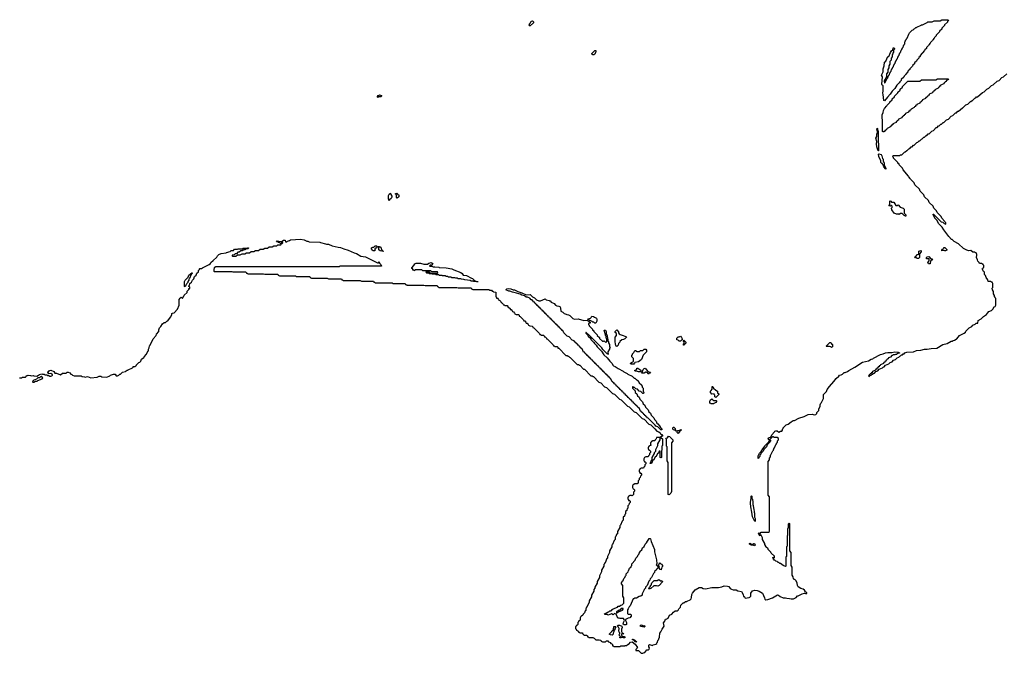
# Model space of a CAD drawing. Extents: x 2708302 to 2968450, y 494490 to 722710.
# Tile 96 of 256: x 2836575 to 2853891, y 586210 to 597360. Entities that reach past the tile are written whole.
import ezdxf

# ---------------------------------------------------------------- set-up
doc = ezdxf.new("R2010")
doc.units = 0

msp = doc.modelspace()

# ---------------------------------------------------------------- linework, layer by layer
at = {"layer": '0CON20XD'}
for points in [[(2845555, 597250), (2845542, 597252), (2845530, 597265), (2845540, 597275), (2845540, 597285), (2845558, 597302), (2845570, 597335), (2845595, 597340), (2845610, 597325), (2845610, 597305), (2845555, 597250)], [(2851785, 595930), (2851772, 595935), (2851763, 596043), (2851753, 596067), (2851753, 596087), (2851760, 596095), (2851760, 596195), (2851745, 596210), (2851740, 596225), (2851750, 596355), (2851730, 596385), (2851760, 596445), (2851763, 596495), (2851780, 596545), (2851785, 596610), (2851808, 596632), (2851845, 596710), (2851858, 596712), (2851890, 596785), (2851905, 596810), (2851928, 596832), (2851935, 596860), (2851945, 596870), (2851960, 596855), (2851958, 596842), (2851940, 596825), (2851940, 596785), (2851930, 596775), (2851930, 596755), (2851920, 596745), (2851920, 596705), (2851900, 596685), (2851900, 596645), (2851880, 596625), (2851880, 596575), (2851860, 596545), (2851860, 596515), (2851840, 596485), (2851840, 596435), (2851820, 596405), (2851820, 596355), (2851780, 596285), (2851782, 596242), (2851798, 596252), (2851830, 596325), (2851840, 596335), (2851840, 596345), (2851850, 596355), (2851850, 596365), (2851860, 596375), (2851860, 596385), (2851870, 596395), (2851870, 596405), (2851880, 596415), (2851880, 596425), (2851890, 596435), (2851890, 596445), (2851900, 596455), (2851900, 596465), (2851910, 596475), (2851910, 596485), (2851920, 596495), (2851920, 596505), (2851930, 596515), (2851930, 596525), (2851940, 596535), (2851940, 596545), (2851950, 596555), (2851950, 596565), (2851960, 596575), (2851960, 596585), (2851970, 596595), (2851970, 596605), (2851980, 596615), (2851980, 596625), (2851990, 596635), (2851990, 596645), (2852000, 596655), (2852000, 596665), (2852010, 596675), (2852010, 596685), (2852020, 596695), (2852020, 596705), (2852030, 596715), (2852030, 596725), (2852040, 596735), (2852040, 596745), (2852050, 596755), (2852050, 596765), (2852060, 596775), (2852060, 596785), (2852070, 596795), (2852070, 596805), (2852080, 596815), (2852080, 596825), (2852090, 596835), (2852090, 596845), (2852100, 596855), (2852100, 596865), (2852110, 596875), (2852110, 596885), (2852120, 596895), (2852120, 596905), (2852130, 596915), (2852130, 596925), (2852140, 596935), (2852140, 596965), (2852150, 596975), (2852150, 596985), (2852160, 596995), (2852160, 597005), (2852170, 597015), (2852170, 597025), (2852180, 597035), (2852212, 597108), (2852220, 597115), (2852222, 597128), (2852270, 597175), (2852288, 597182), (2852305, 597200), (2852318, 597202), (2852335, 597220), (2852345, 597220), (2852355, 597230), (2852428, 597262), (2852435, 597270), (2852455, 597270), (2852462, 597278), (2852535, 597310), (2852545, 597320), (2852625, 597320), (2852655, 597340), (2852765, 597340), (2852795, 597360), (2852905, 597360), (2852910, 597345), (2852892, 597328), (2852890, 597315), (2852842, 597268), (2852840, 597255), (2852792, 597208), (2852790, 597195), (2852752, 597158), (2852750, 597145), (2852692, 597088), (2852690, 597075), (2852662, 597048), (2852660, 597035), (2852632, 597008), (2852630, 596995), (2852592, 596958), (2852590, 596945), (2852562, 596918), (2852560, 596905), (2852522, 596868), (2852520, 596855), (2852492, 596828), (2852490, 596815), (2852412, 596728), (2852410, 596715), (2852390, 596695), (2852390, 596685), (2852352, 596648), (2852345, 596630), (2852312, 596598), (2852310, 596585), (2852282, 596558), (2852275, 596540), (2852232, 596498), (2852230, 596485), (2852202, 596458), (2852195, 596440), (2852152, 596398), (2852150, 596385), (2852132, 596368), (2852125, 596350), (2852080, 596305), (2852075, 596290), (2852052, 596268), (2852045, 596250), (2852000, 596205), (2851965, 596150), (2851920, 596105), (2851885, 596050), (2851838, 595998), (2851785, 595930)], [(2846675, 596740), (2846652, 596742), (2846640, 596755), (2846640, 596765), (2846692, 596818), (2846705, 596820), (2846710, 596795), (2846700, 596785), (2846690, 596755), (2846675, 596740)], [(2852405, 595230), (2852435, 595260), (2852448, 595262), (2852475, 595290), (2852488, 595292), (2852515, 595320), (2852528, 595322), (2852555, 595350), (2852568, 595352), (2852615, 595400), (2852648, 595412), (2852695, 595460), (2852708, 595462), (2852735, 595490), (2852748, 595492), (2852775, 595520), (2852788, 595522), (2852815, 595550), (2852828, 595552), (2852875, 595600), (2852908, 595612), (2852955, 595660), (2852988, 595672), (2853035, 595720), (2853048, 595722), (2853075, 595750), (2853088, 595752), (2853155, 595810), (2853168, 595812), (2853215, 595860), (2853248, 595872), (2853295, 595920), (2853305, 595920), (2853325, 595940), (2853338, 595942), (2853375, 595980), (2853388, 595982), (2853405, 596000), (2853418, 596002), (2853505, 596080), (2853538, 596092), (2853585, 596140), (2853618, 596152), (2853665, 596200), (2853698, 596212), (2853765, 596280), (2853798, 596292), (2853845, 596340), (2853878, 596352), (2853935, 596410)], [(2851765, 595380), (2851750, 595395), (2851750, 595605), (2851742, 595615), (2851743, 595685), (2851760, 595725), (2851765, 595760), (2851785, 595800), (2851828, 595842), (2851830, 595855), (2851878, 595902), (2851880, 595915), (2851918, 595952), (2851920, 595965), (2851958, 596002), (2851960, 596015), (2852018, 596072), (2852020, 596085), (2852058, 596122), (2852060, 596135), (2852098, 596172), (2852100, 596185), (2852192, 596278), (2852405, 596280), (2852435, 596300), (2852685, 596300), (2852715, 596320), (2852905, 596320), (2852910, 596305), (2852872, 596288), (2852868, 596272), (2852852, 596268), (2852848, 596252), (2852832, 596248), (2852828, 596232), (2852772, 596208), (2852768, 596192), (2852752, 596188), (2852748, 596172), (2852732, 596168), (2852728, 596152), (2852672, 596128), (2852668, 596112), (2852652, 596108), (2852648, 596092), (2852632, 596088), (2852628, 596072), (2852572, 596048), (2852568, 596032), (2852552, 596028), (2852548, 596012), (2852532, 596008), (2852528, 595992), (2852512, 595988), (2852508, 595972), (2852452, 595948), (2852448, 595932), (2852432, 595928), (2852428, 595912), (2852412, 595908), (2852408, 595892), (2852352, 595868), (2852348, 595852), (2852332, 595848), (2852328, 595832), (2852312, 595828), (2852308, 595812), (2852252, 595788), (2852248, 595772), (2852232, 595768), (2852228, 595752), (2852212, 595748), (2852208, 595732), (2852152, 595708), (2852148, 595692), (2852132, 595688), (2852128, 595672), (2852112, 595668), (2852108, 595652), (2852092, 595648), (2852088, 595632), (2852032, 595608), (2852028, 595592), (2852012, 595588), (2852008, 595572), (2851992, 595568), (2851988, 595552), (2851932, 595528), (2851928, 595512), (2851912, 595508), (2851908, 595492), (2851892, 595488), (2851888, 595472), (2851875, 595470), (2851865, 595460), (2851832, 595448), (2851828, 595432), (2851812, 595428), (2851808, 595412), (2851792, 595408), (2851788, 595392), (2851775, 595390), (2851765, 595380)], [(2842875, 595990), (2842860, 596005), (2842882, 596028), (2842895, 596030), (2842905, 596040), (2842938, 596028), (2842940, 596015), (2842928, 596002), (2842885, 596000), (2842875, 595990)], [(2851675, 595050), (2851650, 595125), (2851644, 595175), (2851652, 595215), (2851632, 595275), (2851650, 595305), (2851650, 595345), (2851660, 595365), (2851660, 595410), (2851652, 595415), (2851655, 595450), (2851660, 595445), (2851660, 595410), (2851670, 595405), (2851670, 595195), (2851677, 595187), (2851680, 595165), (2851680, 595055), (2851675, 595050)], [(2848635, 587347), (2848745, 587370), (2848865, 587366), (2848925, 587379), (2848964, 587396), (2849023, 587393), (2849048, 587385), (2849072, 587352), (2849095, 587338), (2849125, 587328), (2849175, 587330), (2849207, 587307), (2849268, 587295), (2849297, 587245), (2849302, 587212), (2849315, 587210), (2849328, 587198), (2849335, 587180), (2849405, 587190), (2849413, 587197), (2849432, 587218), (2849435, 587270), (2849465, 587307), (2849505, 587320), (2849545, 587317), (2849580, 587305), (2849636, 587266), (2849676, 587186), (2849682, 587162), (2849695, 587150), (2849733, 587157), (2849815, 587188), (2849905, 587238), (2849920, 587235), (2849949, 587209), (2850005, 587187), (2850046, 587186), (2850068, 587178), (2850115, 587176), (2850145, 587168), (2850185, 587170), (2850228, 587192), (2850255, 587220), (2850265, 587220), (2850335, 587258), (2850375, 587270), (2850385, 587270), (2850395, 587260), (2850418, 587262), (2850420, 587275), (2850408, 587288), (2850392, 587292), (2850380, 587320), (2850355, 587340), (2850315, 587352), (2850265, 587382), (2850252, 587405), (2850250, 587445), (2850228, 587488), (2850208, 587508), (2850195, 587510), (2850182, 587522), (2850180, 587555), (2850160, 587585), (2850160, 587725), (2850140, 587755), (2850140, 587985), (2850120, 588015), (2850118, 588488), (2850105, 588500), (2850090, 588485), (2850090, 588415), (2850080, 588405), (2850080, 588285), (2850070, 588275), (2850070, 588095), (2850060, 588085), (2850060, 587915), (2850050, 587905), (2850050, 587745), (2850045, 587740), (2850000, 587755), (2849958, 587788), (2849945, 587790), (2849928, 587808), (2849915, 587810), (2849898, 587828), (2849875, 587830), (2849858, 587848), (2849845, 587850), (2849830, 587865), (2849820, 587895), (2849835, 587900), (2849848, 587892), (2849848, 587918), (2849790, 587975), (2849788, 587988), (2849740, 588035), (2849738, 588048), (2849700, 588085), (2849700, 588095), (2849680, 588125), (2849680, 588145), (2849640, 588215), (2849640, 588245), (2849630, 588255), (2849618, 588288), (2849605, 588300), (2849595, 588280), (2849572, 588305), (2849570, 588325), (2849575, 588330), (2849585, 588320), (2849595, 588320), (2849615, 588340), (2849745, 588340), (2849760, 588355), (2849760, 588965), (2849740, 588995), (2849740, 589585), (2849760, 589615), (2849760, 589645), (2849780, 589665), (2849780, 589695), (2849788, 589702), (2849820, 589775), (2849830, 589785), (2849830, 589795), (2849840, 589805), (2849840, 589815), (2849850, 589825), (2849850, 589835), (2849860, 589845), (2849860, 589855), (2849870, 589865), (2849870, 589875), (2849880, 589885), (2849880, 589895), (2849890, 589905), (2849890, 589915), (2849900, 589925), (2849902, 589948), (2849920, 589965), (2849918, 589988), (2849895, 590010), (2849845, 590010), (2849835, 590020), (2849812, 590018), (2849762, 589968), (2849760, 589960), (2849778, 589958), (2849780, 589945), (2849770, 589935), (2849770, 589925), (2849722, 589878), (2849710, 589845), (2849695, 589830), (2849662, 589798), (2849650, 589765), (2849612, 589728), (2849610, 589715), (2849590, 589695), (2849590, 589675), (2849572, 589658), (2849565, 589640), (2849560, 589645), (2849562, 589685), (2849585, 589730), (2849618, 589762), (2849645, 589810), (2849688, 589862), (2849690, 589875), (2849748, 589932), (2849760, 589960), (2849742, 589972), (2849740, 589995), (2849755, 590008), (2849788, 590012), (2849803, 590057), (2849852, 590108), (2849855, 590117), (2849874, 590126), (2849897, 590127), (2849925, 590100), (2849955, 590120), (2849978, 590122), (2849990, 590135), (2849990, 590155), (2850000, 590165), (2850002, 590178), (2850055, 590230), (2850088, 590242), (2850140, 590285), (2850180, 590305), (2850202, 590308), (2850275, 590348), (2850373, 590377), (2850440, 590415), (2850515, 590416), (2850545, 590408), (2850578, 590412), (2850592, 590428), (2850593, 590445), (2850630, 590485), (2850632, 590515), (2850650, 590555), (2850652, 590585), (2850665, 590610), (2850678, 590622), (2850710, 590695), (2850712, 590765), (2850735, 590788), (2850762, 590818), (2850778, 590855), (2850815, 590907), (2850895, 590993), (2850932, 591045), (2850980, 591085), (2850990, 591105), (2851022, 591108), (2851045, 591120), (2851075, 591150), (2851095, 591150), (2851135, 591170), (2851155, 591188), (2851265, 591248), (2851396, 591334), (2851502, 591358), (2851550, 591385), (2851578, 591392), (2851590, 591405), (2851715, 591466), (2851762, 591478), (2851800, 591495), (2851845, 591503), (2851915, 591502), (2851965, 591516), (2852025, 591507), (2852048, 591498), (2852048, 591492), (2852025, 591490), (2851995, 591470), (2851975, 591470), (2851965, 591460), (2851935, 591460), (2851925, 591450), (2851912, 591448), (2851888, 591422), (2851852, 591408), (2851848, 591392), (2851832, 591388), (2851828, 591372), (2851812, 591368), (2851808, 591352), (2851792, 591348), (2851788, 591332), (2851772, 591328), (2851768, 591312), (2851712, 591288), (2851708, 591272), (2851692, 591268), (2851688, 591252), (2851675, 591250), (2851668, 591232), (2851652, 591228), (2851648, 591212), (2851632, 591208), (2851628, 591192), (2851572, 591168), (2851568, 591152), (2851552, 591148), (2851548, 591132), (2851532, 591128), (2851528, 591112), (2851512, 591108), (2851510, 591095), (2851500, 591085), (2851515, 591080), (2851532, 591098), (2851548, 591102), (2851562, 591118), (2851578, 591122), (2851592, 591138), (2851608, 591142), (2851632, 591168), (2851668, 591182), (2851692, 591208), (2851748, 591232), (2851762, 591248), (2851778, 591252), (2851802, 591278), (2851858, 591302), (2851885, 591330), (2851918, 591342), (2851945, 591370), (2851978, 591382), (2852005, 591410), (2852038, 591422), (2852055, 591440), (2852068, 591442), (2852085, 591460), (2852098, 591462), (2852115, 591480), (2852128, 591482), (2852143, 591497), (2852177, 591507), (2852293, 591517), (2852345, 591536), (2852425, 591547), (2852485, 591562), (2852535, 591562), (2852605, 591576), (2852705, 591580), (2852810, 591645), (2852885, 591660), (2852955, 591700), (2852975, 591700), (2852993, 591717), (2853015, 591720), (2853045, 591740), (2853058, 591742), (2853102, 591805), (2853188, 591842), (2853208, 591862), (2853213, 591877), (2853275, 591937), (2853318, 591962), (2853340, 591985), (2853378, 592002), (2853395, 592020), (2853428, 592022), (2853432, 592065), (2853482, 592098), (2853525, 592138), (2853580, 592170), (2853595, 592198), (2853620, 592225), (2853668, 592242), (2853692, 592268), (2853712, 592305), (2853728, 592312), (2853740, 592335), (2853740, 592455), (2853730, 592465), (2853730, 592475), (2853720, 592485), (2853720, 592505), (2853700, 592535), (2853700, 592575), (2853682, 592605), (2853680, 592635), (2853690, 592645), (2853690, 592715), (2853675, 592740), (2853665, 592740), (2853655, 592750), (2853615, 592750), (2853610, 592755), (2853600, 592785), (2853570, 592825), (2853558, 592858), (2853540, 592875), (2853540, 592915), (2853525, 592930), (2853502, 592975), (2853518, 592982), (2853520, 592995), (2853530, 593005), (2853530, 593035), (2853520, 593045), (2853518, 593058), (2853505, 593060), (2853495, 593070), (2853455, 593070), (2853448, 593088), (2853425, 593110), (2853420, 593135), (2853400, 593175), (2853400, 593195), (2853410, 593205), (2853410, 593235), (2853400, 593245), (2853398, 593258), (2853385, 593260), (2853375, 593270), (2853335, 593270), (2853305, 593300), (2853265, 593292), (2853235, 593302), (2853175, 593333), (2853083, 593413), (2853010, 593455), (2852972, 593492), (2852965, 593493), (2852913, 593545), (2852864, 593614), (2852825, 593660), (2852799, 593709), (2852735, 593772), (2852708, 593828), (2852670, 593865), (2852670, 593875), (2852640, 593925), (2852642, 593938), (2852648, 593938), (2852782, 593802), (2852808, 593798), (2852832, 593772), (2852860, 593760), (2852860, 593785), (2852850, 593795), (2852848, 593808), (2852790, 593865), (2852778, 593898), (2852710, 593965), (2852698, 593998), (2852652, 594042), (2852638, 594078), (2852570, 594145), (2852558, 594178), (2852490, 594245), (2852478, 594278), (2852410, 594345), (2852398, 594378), (2852320, 594455), (2852308, 594488), (2852240, 594555), (2852238, 594568), (2852210, 594595), (2852208, 594608), (2852110, 594715), (2852098, 594748), (2852040, 594805), (2852040, 594815), (2852020, 594835), (2852018, 594848), (2851940, 594925), (2851940, 594935), (2851930, 594945), (2851935, 594970), (2852055, 594970), (2852065, 594980), (2852088, 594982), (2852135, 595030), (2852148, 595032), (2852175, 595060), (2852188, 595062), (2852215, 595090), (2852228, 595092), (2852255, 595120), (2852268, 595122), (2852295, 595150), (2852308, 595152), (2852355, 595200), (2852368, 595202), (2852395, 595230), (2852405, 595230)], [(2851805, 594730), (2851775, 594770), (2851758, 594808), (2851750, 594815), (2851748, 594828), (2851735, 594830), (2851720, 594845), (2851720, 594875), (2851682, 594955), (2851680, 594995), (2851685, 595000), (2851725, 594988), (2851738, 594965), (2851748, 594918), (2851758, 594905), (2851760, 594875), (2851777, 594837), (2851780, 594805), (2851808, 594745), (2851810, 594735), (2851805, 594730)], [(2843075, 594170), (2843062, 594205), (2843063, 594265), (2843075, 594290), (2843095, 594310), (2843100, 594285), (2843118, 594255), (2843118, 594235), (2843110, 594215), (2843082, 594198), (2843075, 594170)], [(2843215, 594220), (2843200, 594235), (2843200, 594275), (2843180, 594295), (2843205, 594310), (2843220, 594295), (2843222, 594282), (2843240, 594275), (2843240, 594245), (2843215, 594220)], [(2852155, 593900), (2852130, 593915), (2852095, 593950), (2852065, 593950), (2852045, 593933), (2852035, 593940), (2851998, 593938), (2851957, 593957), (2851913, 594013), (2851910, 594045), (2851920, 594055), (2851918, 594078), (2851905, 594090), (2851895, 594090), (2851885, 594080), (2851860, 594085), (2851880, 594105), (2851880, 594165), (2851885, 594170), (2851898, 594168), (2851905, 594150), (2851948, 594148), (2851982, 594092), (2852015, 594090), (2852025, 594100), (2852062, 594062), (2852110, 594045), (2852130, 594025), (2852130, 593955), (2852157, 593927), (2852160, 593905), (2852155, 593900)], [(2836572, 591058), (2836605, 591060), (2836625, 591070), (2836675, 591070), (2836688, 591082), (2836695, 591100), (2836715, 591100), (2836725, 591106), (2836765, 591098), (2836775, 591090), (2836815, 591097), (2836825, 591090), (2836875, 591088), (2836908, 591102), (2836925, 591118), (2836965, 591130), (2836975, 591120), (2837005, 591120), (2837015, 591110), (2837055, 591110), (2837065, 591100), (2837085, 591100), (2837098, 591088), (2837125, 591088), (2837138, 591092), (2837150, 591105), (2837150, 591115), (2837140, 591125), (2837125, 591132), (2837085, 591130), (2837070, 591155), (2837070, 591165), (2837088, 591172), (2837100, 591185), (2837125, 591190), (2837175, 591168), (2837195, 591140), (2837225, 591138), (2837295, 591110), (2837325, 591137), (2837395, 591140), (2837410, 591155), (2837425, 591160), (2837455, 591147), (2837472, 591122), (2837490, 591115), (2837502, 591102), (2837535, 591090), (2837655, 591090), (2837675, 591080), (2837717, 591077), (2837725, 591070), (2837765, 591080), (2837825, 591060), (2837935, 591070), (2837975, 591088), (2838003, 591087), (2838017, 591077), (2838105, 591070), (2838158, 591092), (2838170, 591105), (2838225, 591120), (2838255, 591120), (2838272, 591092), (2838295, 591090), (2838305, 591100), (2838318, 591102), (2838335, 591120), (2838348, 591122), (2838385, 591160), (2838435, 591170), (2838445, 591180), (2838455, 591180), (2838465, 591190), (2838475, 591190), (2838485, 591200), (2838558, 591232), (2838570, 591245), (2838572, 591258), (2838605, 591260), (2838615, 591270), (2838628, 591272), (2838630, 591285), (2838670, 591325), (2838688, 591332), (2838708, 591352), (2838720, 591385), (2838740, 591405), (2838758, 591412), (2838765, 591430), (2838808, 591472), (2838830, 591525), (2838840, 591535), (2838840, 591565), (2838850, 591585), (2838855, 591620), (2838868, 591632), (2838920, 591745), (2838978, 591802), (2838980, 591825), (2839020, 591875), (2839020, 591905), (2839035, 591940), (2839058, 591962), (2839085, 592010), (2839115, 592030), (2839138, 592032), (2839160, 592055), (2839178, 592062), (2839230, 592125), (2839250, 592165), (2839252, 592188), (2839265, 592198), (2839290, 592200), (2839352, 592268), (2839380, 592335), (2839382, 592435), (2839395, 592460), (2839415, 592480), (2839432, 592462), (2839438, 592462), (2839458, 592482), (2839470, 592515), (2839518, 592562), (2839520, 592585), (2839548, 592612), (2839552, 592628), (2839568, 592632), (2839570, 592655), (2839552, 592662), (2839550, 592675), (2839560, 592685), (2839570, 592715), (2839598, 592742), (2839612, 592778), (2839638, 592802), (2839652, 592838), (2839678, 592862), (2839692, 592898), (2839718, 592922), (2839720, 592945), (2839738, 592962), (2839740, 592975), (2839745, 592980), (2839775, 592980), (2839790, 592995), (2839908, 593052), (2839928, 593072), (2839935, 593090), (2839980, 593120), (2840040, 593180), (2840052, 593205), (2840075, 593226), (2840120, 593245), (2840205, 593260), (2840214, 593266), (2840275, 593280), (2840293, 593297), (2840335, 593300), (2840355, 593320), (2840405, 593320), (2840415, 593328), (2840485, 593330), (2840505, 593340), (2840575, 593340), (2840585, 593348), (2840597, 593347), (2840598, 593342), (2840585, 593330), (2840565, 593330), (2840535, 593310), (2840515, 593310), (2840485, 593290), (2840465, 593290), (2840435, 593270), (2840412, 593268), (2840388, 593242), (2840365, 593240), (2840345, 593220), (2840312, 593218), (2840310, 593205), (2840315, 593200), (2840375, 593200), (2840405, 593220), (2840455, 593220), (2840485, 593240), (2840535, 593240), (2840565, 593260), (2840615, 593260), (2840645, 593280), (2840695, 593280), (2840725, 593300), (2840775, 593300), (2840805, 593320), (2840855, 593320), (2840885, 593340), (2840935, 593340), (2840965, 593360), (2841015, 593360), (2841045, 593380), (2841095, 593380), (2841115, 593400), (2841165, 593400), (2841180, 593420), (2841162, 593422), (2841145, 593440), (2841125, 593440), (2841115, 593450), (2841092, 593452), (2841104, 593466), (2841168, 593458), (2841180, 593445), (2841180, 593420), (2841185, 593420), (2841200, 593435), (2841190, 593465), (2841215, 593480), (2841245, 593480), (2841252, 593452), (2841275, 593450), (2841285, 593460), (2841318, 593472), (2841335, 593488), (2841515, 593500), (2841580, 593485), (2841625, 593460), (2841645, 593460), (2841665, 593450), (2841855, 593446), (2841867, 593437), (2841955, 593417), (2841968, 593408), (2842005, 593408), (2842068, 593378), (2842175, 593356), (2842215, 593354), (2842275, 593329)], [(2842275, 593329), (2842354, 593304), (2842457, 593257), (2842496, 593246), (2842575, 593200), (2842654, 593184), (2842865, 593080), (2842888, 593082), (2842895, 593100), (2842900, 593075), (2842925, 593050), (2842940, 593025), (2842935, 593020), (2842205, 593020), (2842195, 593012), (2840025, 593010), (2839998, 592992), (2839990, 592965), (2839990, 592935), (2839995, 592930), (2840305, 592930), (2840325, 592920), (2840555, 592920), (2840562, 592902), (2840575, 592900), (2840585, 592890), (2840865, 592890), (2840885, 592880), (2841115, 592880), (2841122, 592862), (2841135, 592860), (2841145, 592850), (2841425, 592850), (2841445, 592840), (2841675, 592840), (2841682, 592822), (2841695, 592820), (2841705, 592810), (2841985, 592810), (2842005, 592800), (2842235, 592800), (2842242, 592782), (2842255, 592780), (2842265, 592770), (2842565, 592770), (2842585, 592760), (2842795, 592760), (2842802, 592742), (2842815, 592740), (2842825, 592730), (2843125, 592730), (2843145, 592720), (2843355, 592720), (2843362, 592702), (2843375, 592700), (2843385, 592690), (2843685, 592690), (2843705, 592680), (2843915, 592680), (2843922, 592662), (2843935, 592660), (2843945, 592650), (2844265, 592650), (2844285, 592640), (2844515, 592640), (2844522, 592622), (2844535, 592620), (2844545, 592610), (2844825, 592610), (2844845, 592600), (2844875, 592600), (2844882, 592582), (2844895, 592580), (2844905, 592570), (2844948, 592568), (2844950, 592485), (2844960, 592475), (2844962, 592462), (2844978, 592458), (2844998, 592438), (2845002, 592422), (2845018, 592418), (2845038, 592398), (2845042, 592382), (2845055, 592380), (2845068, 592368), (2845080, 592355), (2845082, 592342), (2845095, 592340), (2845105, 592330), (2845148, 592328), (2845160, 592315), (2845162, 592302), (2845178, 592298), (2845198, 592278), (2845202, 592262), (2845218, 592258), (2845238, 592238), (2845242, 592222), (2845258, 592218), (2845278, 592198), (2845282, 592182), (2845295, 592180), (2845305, 592170), (2845345, 592170), (2845358, 592158), (2845362, 592142), (2845378, 592138), (2845392, 592122), (2845438, 592078), (2845442, 592062), (2845458, 592058), (2845478, 592038), (2845482, 592022), (2845498, 592018), (2845518, 591998), (2845522, 591982), (2845535, 591980), (2845545, 591970), (2845588, 591968), (2845600, 591955), (2845602, 591942), (2845618, 591938), (2845718, 591838), (2845722, 591822), (2845735, 591820), (2845745, 591810), (2845788, 591808), (2845800, 591795), (2845802, 591782), (2845818, 591778), (2845838, 591758), (2845842, 591742), (2845858, 591738), (2845958, 591638), (2845962, 591622), (2845975, 591620), (2845985, 591610), (2846028, 591608), (2846040, 591595), (2846042, 591582), (2846058, 591578), (2846182, 591452), (2846205, 591450), (2846215, 591440), (2846225, 591440), (2846242, 591422), (2846258, 591418), (2846382, 591292), (2846405, 591290), (2846415, 591280), (2846425, 591280), (2846492, 591212), (2846508, 591208), (2846622, 591092), (2846645, 591090), (2846655, 591080), (2846665, 591080), (2846762, 590982), (2846795, 590970), (2846862, 590902), (2846895, 590890), (2847002, 590782), (2847035, 590770), (2847122, 590682), (2847155, 590670), (2847262, 590562), (2847295, 590550), (2847382, 590462), (2847415, 590450), (2847522, 590342), (2847555, 590330), (2847642, 590242), (2847675, 590230), (2847748, 590158), (2847782, 590122), (2847818, 590108), (2847838, 590088), (2847842, 590072), (2847855, 590060), (2847868, 590058), (2847880, 590045), (2847878, 590032), (2847862, 590028), (2847840, 590005), (2847840, 590000), (2847855, 590000), (2847880, 589985), (2847880, 589865), (2847870, 589855), (2847870, 589785), (2847860, 589775), (2847860, 589655), (2847855, 589650), (2847840, 589655), (2847840, 589765), (2847835, 589770), (2847822, 589768), (2847808, 589732), (2847792, 589728), (2847768, 589672), (2847752, 589668), (2847728, 589612), (2847712, 589608), (2847688, 589552), (2847662, 589552), (2847692, 589618), (2847700, 589625), (2847700, 589655), (2847740, 589725), (2847740, 589745), (2847760, 589765), (2847760, 589795), (2847800, 589865), (2847800, 589895), (2847840, 589965), (2847840, 590000), (2847828, 590008), (2847775, 590010), (2847770, 589985), (2847752, 589968), (2847745, 589950), (2847705, 589950), (2847695, 589940), (2847682, 589938), (2847680, 589925), (2847670, 589915), (2847670, 589885), (2847680, 589875), (2847642, 589858), (2847640, 589845), (2847630, 589835), (2847630, 589805), (2847640, 589795), (2847642, 589782), (2847655, 589780), (2847668, 589768), (2847670, 589745), (2847652, 589728), (2847650, 589705), (2847632, 589688), (2847625, 589670), (2847585, 589670), (2847575, 589660), (2847562, 589658), (2847560, 589645), (2847550, 589635), (2847550, 589605), (2847560, 589595), (2847562, 589582), (2847578, 589578), (2847587, 589567), (2847587, 589543), (2847572, 589528), (2847570, 589505), (2847552, 589488), (2847545, 589470), (2847505, 589470), (2847495, 589460), (2847482, 589458), (2847480, 589445), (2847470, 589435), (2847470, 589405), (2847480, 589395), (2847482, 589382), (2847498, 589378), (2847510, 589365), (2847510, 589345), (2847492, 589328), (2847490, 589305), (2847470, 589285), (2847470, 589265), (2847450, 589245), (2847450, 589205), (2847435, 589190), (2847385, 589190), (2847375, 589180), (2847362, 589178), (2847360, 589165), (2847350, 589155), (2847350, 589125), (2847360, 589115), (2847362, 589102), (2847378, 589098), (2847390, 589085), (2847390, 589065), (2847370, 589045), (2847370, 589005), (2847345, 588980), (2847335, 588990), (2847305, 588990), (2847295, 588980), (2847282, 588978), (2847280, 588965), (2847270, 588955), (2847270, 588925), (2847280, 588915), (2847282, 588902), (2847298, 588898), (2847310, 588885), (2847310, 588865), (2847292, 588848), (2847290, 588825), (2847270, 588805), (2847270, 588765), (2847260, 588755), (2847260, 588745), (2847250, 588735), (2847250, 588725), (2847230, 588705), (2847230, 588665), (2847220, 588655), (2847210, 588625), (2847190, 588605), (2847190, 588555), (2847172, 588538), (2847140, 588465), (2847130, 588455), (2847130, 588425), (2847090, 588355), (2847090, 588315), (2847072, 588298), (2847060, 588265), (2847050, 588255), (2847050, 588215), (2847032, 588198), (2847000, 588125), (2846990, 588115), (2846990, 588085), (2846950, 588015), (2846950, 587985), (2846910, 587915), (2846910, 587885), (2846902, 587878), (2846870, 587805), (2846860, 587795), (2846860, 587785), (2846850, 587775), (2846850, 587745), (2846810, 587675), (2846810, 587645), (2846770, 587575), (2846770, 587545), (2846730, 587475), (2846730, 587445), (2846690, 587375), (2846690, 587355), (2846670, 587335), (2846670, 587305), (2846630, 587235), (2846630, 587205), (2846590, 587135), (2846590, 587105), (2846582, 587098), (2846550, 587025), (2846540, 587015), (2846540, 587005), (2846530, 586995), (2846530, 586965), (2846520, 586955), (2846510, 586925), (2846482, 586898), (2846478, 586882), (2846458, 586862), (2846442, 586858), (2846440, 586845), (2846430, 586835), (2846430, 586795), (2846415, 586780), (2846402, 586778), (2846400, 586765), (2846390, 586755), (2846390, 586715), (2846375, 586700), (2846362, 586698), (2846360, 586685), (2846350, 586675), (2846350, 586645), (2846360, 586635), (2846362, 586622), (2846375, 586620), (2846388, 586608), (2846400, 586595), (2846402, 586582), (2846415, 586580), (2846425, 586570), (2846465, 586570), (2846480, 586555), (2846482, 586542), (2846495, 586540), (2846505, 586530), (2846545, 586530), (2846560, 586515), (2846562, 586502), (2846575, 586500), (2846585, 586490), (2846657, 586487), (2846678, 586478), (2846705, 586450), (2846765, 586450), (2846795, 586440), (2846802, 586422), (2846815, 586420), (2846825, 586410), (2846875, 586410), (2846895, 586428), (2846917, 586427), (2846932, 586412), (2846958, 586398), (2846972, 586382), (2846988, 586378), (2847000, 586365), (2847002, 586342), (2847015, 586340), (2847025, 586330), (2847135, 586330), (2847145, 586340), (2847215, 586340), (2847220, 586345), (2847245, 586350), (2847275, 586370), (2847288, 586372), (2847320, 586405), (2847345, 586410), (2847399, 586369), (2847440, 586315), (2847430, 586305), (2847428, 586292), (2847412, 586278), (2847412, 586262), (2847455, 586260), (2847505, 586210), (2847535, 586210), (2847545, 586220), (2847568, 586222), (2847605, 586270), (2847635, 586270), (2847648, 586282), (2847650, 586305), (2847640, 586325), (2847640, 586355), (2847652, 586368), (2847705, 586350), (2847715, 586360), (2847765, 586370), (2847778, 586382), (2847780, 586395), (2847792, 586408), (2847800, 586435), (2847810, 586445), (2847813, 586467), (2847830, 586495), (2847832, 586565), (2847852, 586588), (2847873, 586637), (2847908, 586685), (2847900, 586745), (2847922, 586775), (2847935, 586810), (2847945, 586810), (2847979, 586831), (2848005, 586880), (2848045, 586898), (2848075, 586937), (2848105, 586957), (2848135, 586960), (2848158, 586972), (2848165, 586990), (2848198, 587022), (2848205, 587060), (2848245, 587100), (2848255, 587100), (2848285, 587120), (2848305, 587120), (2848315, 587130), (2848368, 587152), (2848382, 587168), (2848390, 587195), (2848393, 587245), (2848405, 587270), (2848452, 587325), (2848525, 587367), (2848565, 587366), (2848595, 587348), (2848635, 587347)], [(2842815, 593290), (2842793, 593293), (2842782, 593302), (2842760, 593325), (2842760, 593345), (2842785, 593358), (2842802, 593358), (2842825, 593378), (2842855, 593380), (2842860, 593365), (2842845, 593340), (2842835, 593340), (2842822, 593328), (2842820, 593315), (2842830, 593305), (2842815, 593290)], [(2842965, 593280), (2842915, 593290), (2842892, 593312), (2842890, 593355), (2842882, 593368), (2842895, 593370), (2842905, 593360), (2842915, 593360), (2842935, 593340), (2842940, 593315), (2842968, 593288), (2842965, 593280)], [(2852385, 593160), (2852355, 593160), (2852345, 593170), (2852332, 593172), (2852320, 593185), (2852348, 593212), (2852354, 593226), (2852375, 593230), (2852390, 593240), (2852390, 593285), (2852425, 593300), (2852430, 593295), (2852428, 593272), (2852398, 593242), (2852390, 593240), (2852400, 593225), (2852400, 593175), (2852385, 593160)], [(2852855, 593290), (2852845, 593290), (2852835, 593300), (2852792, 593292), (2852790, 593305), (2852805, 593320), (2852818, 593322), (2852820, 593335), (2852835, 593350), (2852845, 593350), (2852880, 593315), (2852880, 593305), (2852855, 593290)], [(2844625, 592742), (2844605, 592750), (2844563, 592753), (2844555, 592760), (2844515, 592760), (2844495, 592770), (2844405, 592780), (2844385, 592790), (2844343, 592793), (2844335, 592800), (2844285, 592800), (2844275, 592810), (2844245, 592810), (2844225, 592820), (2844175, 592820), (2844165, 592830), (2844115, 592832), (2844105, 592840), (2844075, 592840), (2844055, 592850), (2844013, 592853), (2844005, 592860), (2843955, 592860), (2843945, 592870), (2843895, 592872), (2843885, 592880), (2843835, 592880), (2843825, 592890), (2843785, 592890), (2843765, 592900), (2843735, 592900), (2843720, 592915), (2843725, 592920), (2843775, 592920), (2843795, 592900), (2843925, 592900), (2843930, 592905), (2843925, 592920), (2843825, 592920), (2843805, 592940), (2843665, 592940), (2843645, 592960), (2843535, 592960), (2843515, 592940), (2843505, 592950), (2843492, 592952), (2843490, 592975), (2843472, 592982), (2843470, 592995), (2843508, 593032), (2843522, 593065), (2843545, 593076), (2843624, 593076), (2843685, 593060), (2843745, 593060), (2843770, 593075), (2843810, 593085), (2843828, 593075), (2843840, 593055), (2843825, 593040), (2843792, 593038), (2843780, 593025), (2843785, 593020), (2843825, 593020), (2843845, 593010), (2843875, 593008), (2843945, 593007), (2843955, 593000), (2844075, 592996), (2844175, 592976), (2844208, 592958), (2844335, 592912), (2844357, 592895), (2844372, 592862), (2844435, 592858), (2844520, 592810), (2844540, 592805), (2844572, 592772), (2844595, 592760), (2844630, 592755), (2844625, 592742)], [(2852585, 593063), (2852560, 593065), (2852548, 593085), (2852570, 593115), (2852570, 593145), (2852565, 593150), (2852522, 593152), (2852522, 593175), (2852535, 593188), (2852565, 593190), (2852602, 593152), (2852615, 593150), (2852630, 593135), (2852592, 593118), (2852585, 593063)], [(2839485, 592660), (2839472, 592665), (2839474, 592754), (2839485, 592778), (2839538, 592832), (2839552, 592865), (2839600, 592905), (2839610, 592905), (2839610, 592895), (2839592, 592878), (2839560, 592805), (2839550, 592795), (2839550, 592775), (2839530, 592755), (2839530, 592735), (2839512, 592718), (2839510, 592705), (2839502, 592698), (2839485, 592660)], [(2847865, 590140), (2847852, 590142), (2847798, 590198), (2847765, 590210), (2847752, 590222), (2847628, 590348), (2847612, 590352), (2847608, 590368), (2847592, 590372), (2847588, 590388), (2847572, 590392), (2847568, 590408), (2847552, 590412), (2847548, 590428), (2847532, 590432), (2847528, 590448), (2847512, 590452), (2847508, 590468), (2847492, 590472), (2847468, 590528), (2847452, 590532), (2847448, 590548), (2847432, 590552), (2847428, 590568), (2847412, 590572), (2847408, 590588), (2847392, 590592), (2847388, 590608), (2847372, 590612), (2847368, 590628), (2847352, 590632), (2847348, 590648), (2847332, 590652), (2847328, 590668), (2847312, 590672), (2847308, 590688), (2847292, 590692), (2847288, 590708), (2847272, 590712), (2847268, 590728), (2847252, 590732), (2847248, 590748), (2847232, 590752), (2847228, 590768), (2847212, 590772), (2847208, 590788), (2847192, 590792), (2847188, 590808), (2847172, 590812), (2847168, 590828), (2847152, 590832), (2847148, 590848), (2847132, 590852), (2847128, 590868), (2847112, 590872), (2847108, 590888), (2847092, 590892), (2847088, 590908), (2847072, 590912), (2847068, 590928), (2847052, 590932), (2847048, 590948), (2847032, 590952), (2847028, 590968), (2847012, 590972), (2847008, 590988), (2846992, 590992), (2846968, 591048), (2846952, 591052), (2846948, 591068), (2846932, 591072), (2846928, 591088), (2846912, 591092), (2846908, 591108), (2846892, 591112), (2846888, 591128), (2846872, 591132), (2846868, 591148), (2846852, 591152), (2846848, 591168), (2846832, 591172), (2846828, 591188), (2846812, 591192), (2846808, 591208), (2846792, 591212), (2846788, 591228), (2846772, 591232), (2846768, 591248), (2846752, 591252), (2846748, 591268), (2846732, 591272), (2846728, 591288), (2846712, 591292), (2846708, 591308), (2846692, 591312), (2846688, 591328), (2846672, 591332), (2846668, 591348), (2846652, 591352), (2846648, 591368), (2846632, 591372), (2846628, 591388), (2846612, 591392), (2846608, 591408), (2846592, 591412), (2846588, 591428), (2846572, 591432), (2846568, 591448), (2846552, 591452), (2846548, 591468), (2846532, 591472), (2846528, 591488), (2846512, 591492), (2846508, 591508), (2846492, 591512), (2846468, 591568), (2846452, 591572), (2846448, 591588), (2846432, 591592), (2846428, 591608), (2846412, 591612), (2846408, 591628), (2846392, 591632), (2846388, 591648), (2846372, 591652), (2846368, 591668), (2846352, 591672), (2846348, 591688), (2846332, 591692), (2846328, 591708), (2846292, 591722), (2846238, 591778), (2846205, 591790), (2846192, 591802), (2846142, 591852), (2846128, 591888), (2846112, 591892), (2846108, 591908), (2846092, 591912), (2846088, 591928), (2846072, 591932), (2846068, 591948), (2846052, 591952), (2846048, 591968), (2846032, 591972), (2846028, 591988), (2846012, 591992), (2846008, 592008), (2845992, 592012), (2845988, 592028), (2845972, 592032), (2845968, 592048), (2845952, 592052), (2845948, 592068), (2845932, 592072), (2845928, 592088), (2845912, 592092), (2845908, 592108), (2845892, 592112), (2845888, 592128), (2845872, 592132), (2845868, 592148), (2845852, 592152), (2845848, 592168), (2845832, 592172), (2845828, 592188), (2845812, 592192), (2845808, 592208), (2845792, 592212), (2845788, 592228), (2845772, 592232), (2845768, 592248), (2845752, 592252), (2845748, 592268), (2845732, 592272), (2845728, 592288), (2845712, 592292), (2845708, 592308), (2845692, 592312), (2845688, 592328), (2845672, 592332), (2845668, 592348), (2845652, 592352), (2845648, 592368), (2845632, 592372), (2845628, 592388), (2845612, 592392), (2845608, 592408), (2845592, 592412), (2845588, 592428), (2845572, 592432), (2845548, 592458), (2845515, 592470), (2845505, 592480), (2845485, 592480), (2845455, 592500), (2845405, 592510), (2845375, 592530), (2845353, 592533), (2845315, 592550), (2845244, 592564), (2845195, 592582), (2845175, 592583), (2845122, 592605), (2845142, 592625), (2845165, 592631), (2845210, 592625), (2845256, 592606), (2845280, 592605), (2845336, 592576), (2845405, 592556), (2845485, 592520), (2845550, 592525), (2845592, 592482), (2845630, 592465), (2845662, 592432), (2845705, 592410), (2845735, 592410), (2845815, 592447), (2845835, 592430), (2845885, 592420), (2845895, 592410), (2845905, 592410), (2845922, 592392), (2845975, 592368), (2845998, 592338), (2846022, 592322), (2846055, 592320), (2846078, 592305), (2846086, 592286), (2846092, 592232), (2846130, 592215), (2846152, 592192), (2846185, 592180), (2846195, 592170), (2846225, 592168), (2846250, 592155), (2846302, 592102), (2846335, 592090), (2846395, 592098), (2846495, 592068), (2846555, 592070), (2846565, 592060), (2846578, 592058), (2846592, 592042), (2846608, 592038), (2846608, 592022), (2846580, 592015), (2846580, 591995), (2846590, 591985), (2846592, 591972), (2846650, 591915), (2846650, 591905), (2846670, 591885), (2846672, 591872), (2846730, 591815), (2846732, 591802), (2846770, 591765), (2846772, 591752), (2846822, 591702), (2846845, 591700), (2846855, 591710), (2846885, 591680), (2846900, 591695), (2846900, 591745), (2846890, 591755), (2846890, 591785), (2846883, 591793), (2846853, 591895), (2846878, 591895), (2846887, 591875), (2846890, 591835), (2846906, 591796), (2846910, 591745), (2846917, 591737), (2846920, 591705), (2846930, 591695), (2846930, 591675), (2846950, 591645), (2846950, 591605), (2846958, 591595), (2846948, 591582), (2846945, 591560), (2846917, 591515), (2846925, 591470), (2846920, 591480), (2846905, 591482), (2846832, 591555), (2846813, 591583), (2846588, 591808), (2846538, 591858), (2846530, 591855), (2846532, 591842), (2846568, 591808), (2846572, 591792), (2846618, 591748), (2846622, 591732), (2846675, 591680), (2846682, 591662), (2846715, 591630), (2846732, 591602), (2846770, 591560), (2846806, 591526), (2846850, 591465), (2846905, 591410), (2846951, 591351), (2846995, 591310), (2847008, 591278), (2847018, 591268), (2847050, 591255), (2847100, 591220), (2847190, 591175), (2847202, 591162), (2847260, 591135), (2847272, 591122), (2847348, 591088), (2847382, 591052), (2847395, 591050), (2847415, 591030), (2847425, 591030), (2847450, 591005), (2847452, 590992), (2847465, 590990), (2847472, 590972), (2847510, 590935), (2847510, 590925), (2847520, 590915), (2847520, 590895), (2847540, 590875), (2847540, 590815), (2847550, 590805), (2847545, 590780), (2847532, 590782), (2847498, 590818), (2847472, 590822), (2847438, 590858), (2847412, 590862), (2847388, 590888), (2847375, 590890), (2847365, 590900), (2847352, 590898), (2847350, 590875), (2847398, 590828), (2847402, 590802), (2847430, 590775), (2847442, 590742), (2847468, 590718), (2847482, 590682), (2847530, 590635), (2847542, 590602), (2847568, 590578), (2847582, 590542), (2847630, 590495), (2847642, 590462), (2847668, 590438), (2847682, 590402), (2847730, 590355), (2847742, 590322), (2847768, 590298), (2847782, 590262), (2847798, 590248), (2847830, 590215), (2847842, 590182), (2847868, 590158), (2847870, 590145), (2847865, 590140)], [(2846705, 592020), (2846692, 592022), (2846675, 592040), (2846655, 592040), (2846645, 592050), (2846572, 592082), (2846570, 592095), (2846615, 592110), (2846628, 592122), (2846635, 592140), (2846665, 592137), (2846685, 592127), (2846718, 592105), (2846723, 592083), (2846726, 592054), (2846705, 592020)], [(2847075, 591610), (2847063, 591613), (2847062, 591632), (2847054, 591644), (2847050, 591705), (2847050, 591775), (2847070, 591805), (2847070, 591835), (2847050, 591855), (2847050, 591875), (2847075, 591900), (2847105, 591870), (2847108, 591848), (2847120, 591830), (2847138, 591818), (2847190, 591805), (2847218, 591788), (2847240, 591785), (2847248, 591775), (2847218, 591742), (2847205, 591740), (2847195, 591730), (2847162, 591728), (2847132, 591698), (2847130, 591685), (2847108, 591662), (2847100, 591635), (2847075, 591610)], [(2848195, 591700), (2848175, 591700), (2848158, 591718), (2848130, 591725), (2848132, 591755), (2848145, 591770), (2848155, 591780), (2848175, 591780), (2848195, 591790), (2848216, 591766), (2848230, 591735), (2848228, 591722), (2848212, 591718), (2848195, 591700)], [(2848255, 591630), (2848250, 591635), (2848250, 591655), (2848260, 591665), (2848260, 591685), (2848250, 591695), (2848255, 591720), (2848290, 591685), (2848290, 591665), (2848255, 591630)], [(2847375, 591300), (2847325, 591300), (2847320, 591315), (2847335, 591330), (2847370, 591345), (2847370, 591395), (2847340, 591425), (2847340, 591455), (2847350, 591465), (2847352, 591478), (2847378, 591502), (2847392, 591538), (2847405, 591540), (2847435, 591520), (2847475, 591520), (2847495, 591540), (2847535, 591540), (2847555, 591560), (2847585, 591560), (2847600, 591545), (2847600, 591515), (2847542, 591458), (2847508, 591382), (2847480, 591355), (2847455, 591342), (2847392, 591328), (2847390, 591315), (2847375, 591300)], [(2850855, 591590), (2850842, 591602), (2850815, 591610), (2850765, 591610), (2850760, 591615), (2850825, 591680), (2850835, 591680), (2850850, 591665), (2850852, 591652), (2850870, 591645), (2850867, 591603), (2850855, 591590)], [(2847485, 591162), (2847455, 591162), (2847442, 591172), (2847404, 591174), (2847390, 591185), (2847408, 591192), (2847428, 591212), (2847430, 591225), (2847445, 591230), (2847500, 591195), (2847500, 591175), (2847485, 591162)], [(2847625, 591120), (2847618, 591148), (2847605, 591150), (2847595, 591160), (2847585, 591160), (2847555, 591140), (2847525, 591140), (2847510, 591155), (2847528, 591172), (2847540, 591205), (2847555, 591220), (2847578, 591228), (2847622, 591172), (2847670, 591155), (2847655, 591140), (2847642, 591138), (2847625, 591120)], [(2836825, 590980), (2836855, 591000), (2836885, 591000), (2836895, 591010), (2836968, 591042), (2836980, 591055), (2836955, 591080), (2836942, 591078), (2836925, 591060), (2836895, 591060), (2836868, 591032), (2836812, 591008), (2836800, 590980), (2836825, 590980)], [(2848815, 590710), (2848800, 590725), (2848800, 590755), (2848790, 590765), (2848788, 590778), (2848745, 590772), (2848732, 590792), (2848722, 590795), (2848722, 590825), (2848738, 590832), (2848752, 590858), (2848755, 590908), (2848768, 590905), (2848778, 590878), (2848815, 590840), (2848850, 590825), (2848850, 590795), (2848870, 590775), (2848870, 590765), (2848815, 590710)], [(2848775, 590600), (2848735, 590600), (2848728, 590608), (2848712, 590612), (2848715, 590650), (2848725, 590670), (2848745, 590690), (2848765, 590670), (2848785, 590660), (2848825, 590660), (2848838, 590645), (2848820, 590625), (2848782, 590608), (2848775, 590600)], [(2848115, 590120), (2848098, 590138), (2848075, 590140), (2848062, 590152), (2848060, 590175), (2848072, 590188), (2848078, 590188), (2848100, 590165), (2848100, 590155), (2848110, 590145), (2848110, 590130), (2848120, 590125), (2848115, 590120)], [(2848155, 590080), (2848140, 590095), (2848142, 590128), (2848165, 590130), (2848206, 590146), (2848210, 590135), (2848182, 590118), (2848155, 590080)], [(2847995, 589000), (2847980, 589005), (2847980, 589565), (2847960, 589595), (2847960, 589845), (2847950, 589855), (2847950, 589975), (2847940, 589995), (2847968, 590002), (2847985, 590030), (2848010, 590025), (2848012, 590012), (2848060, 589965), (2848060, 589945), (2848040, 589915), (2848038, 589055), (2848025, 589030), (2847995, 589000)], [(2849505, 588530), (2849461, 588611), (2849453, 588693), (2849434, 588785), (2849428, 588855), (2849433, 588915), (2849440, 588925), (2849440, 588975), (2849445, 588980), (2849450, 588975), (2849450, 588935), (2849460, 588925), (2849460, 588905), (2849468, 588895), (2849470, 588825), (2849477, 588817), (2849480, 588765), (2849488, 588755), (2849490, 588695), (2849500, 588675), (2849500, 588605), (2849510, 588585), (2849510, 588535), (2849505, 588530)], [(2847235, 586712), (2847203, 586713), (2847190, 586725), (2847192, 586755), (2847210, 586785), (2847208, 586808), (2847195, 586820), (2847135, 586820), (2847115, 586830), (2847095, 586830), (2847068, 586898), (2847035, 586910), (2847015, 586890), (2846985, 586902), (2846925, 586880), (2846912, 586892), (2846863, 586893), (2846860, 586905), (2846898, 586922), (2846905, 586930), (2846918, 586932), (2846925, 586940), (2846938, 586942), (2846955, 586960), (2846975, 586960), (2846995, 586980), (2847005, 586980), (2847015, 586990), (2847088, 587022), (2847102, 587038), (2847125, 587040), (2847145, 587060), (2847168, 587062), (2847198, 587092), (2847200, 587185), (2847180, 587215), (2847180, 587405), (2847160, 587435), (2847160, 587455), (2847170, 587465), (2847172, 587478), (2847188, 587492), (2847200, 587525), (2847218, 587542), (2847230, 587575), (2847240, 587585), (2847242, 587608), (2847278, 587642), (2847280, 587665), (2847290, 587675), (2847302, 587708), (2847328, 587732), (2847330, 587745), (2847340, 587755), (2847340, 587785), (2847398, 587852), (2847410, 587885), (2847438, 587912), (2847450, 587945), (2847468, 587962), (2847470, 587975), (2847490, 587995), (2847490, 588005), (2847518, 588032), (2847530, 588065), (2847558, 588092), (2847575, 588130), (2847598, 588152), (2847645, 588230), (2847665, 588230), (2847668, 588225), (2847678, 588178), (2847737, 588035), (2847739, 587995), (2847777, 587855), (2847780, 587785), (2847770, 587765), (2847800, 587735), (2847798, 587705), (2847772, 587688), (2847770, 587675), (2847742, 587648), (2847738, 587632), (2847720, 587615), (2847688, 587542), (2847662, 587518), (2847660, 587495), (2847642, 587478), (2847608, 587402), (2847580, 587375), (2847580, 587355), (2847560, 587335), (2847560, 587325), (2847520, 587255), (2847520, 587235), (2847500, 587215), (2847468, 587212), (2847425, 587182), (2847385, 587180), (2847375, 587170), (2847362, 587168), (2847310, 587045), (2847292, 587028), (2847278, 586992), (2847262, 586978), (2847262, 586912), (2847275, 586900), (2847318, 586898), (2847330, 586885), (2847330, 586865), (2847308, 586832), (2847275, 586830), (2847232, 586808), (2847230, 586785), (2847246, 586755), (2847248, 586735), (2847245, 586720), (2847235, 586712)], [(2849505, 588100), (2849485, 588110), (2849445, 588112), (2849425, 588120), (2849412, 588132), (2849410, 588145), (2849415, 588150), (2849445, 588130), (2849475, 588130), (2849485, 588140), (2849495, 588140), (2849510, 588115), (2849505, 588100)], [(2847855, 587680), (2847833, 587683), (2847832, 587702), (2847820, 587715), (2847830, 587725), (2847810, 587755), (2847820, 587785), (2847835, 587800), (2847852, 587782), (2847865, 587778), (2847880, 587755), (2847880, 587735), (2847870, 587725), (2847855, 587680)], [(2847655, 587340), (2847640, 587345), (2847650, 587375), (2847668, 587392), (2847670, 587405), (2847678, 587412), (2847695, 587450), (2847735, 587490), (2847785, 587490), (2847815, 587508), (2847835, 587500), (2847855, 587480), (2847865, 587490), (2847880, 587475), (2847880, 587465), (2847820, 587405), (2847795, 587392), (2847775, 587400), (2847725, 587400), (2847675, 587350), (2847665, 587350), (2847655, 587340)], [(2847075, 586920), (2847085, 586930), (2847095, 586930), (2847105, 586940), (2847178, 586972), (2847190, 586985), (2847188, 586998), (2847152, 586998), (2847128, 586972), (2847112, 586968), (2847098, 586952), (2847085, 586950), (2847072, 586938), (2847070, 586925), (2847075, 586920)], [(2846995, 586530), (2846963, 586533), (2846940, 586545), (2846988, 586592), (2846995, 586610), (2847008, 586612), (2847010, 586625), (2847020, 586635), (2847025, 586680), (2847055, 586680), (2847060, 586675), (2847040, 586645), (2847040, 586625), (2847030, 586615), (2847020, 586575), (2847010, 586565), (2847010, 586545), (2846995, 586530)], [(2847215, 586480), (2847195, 586480), (2847185, 586490), (2847155, 586490), (2847145, 586480), (2847132, 586482), (2847130, 586495), (2847140, 586505), (2847110, 586535), (2847130, 586555), (2847130, 586575), (2847120, 586585), (2847113, 586607), (2847120, 586645), (2847110, 586655), (2847108, 586668), (2847090, 586685), (2847090, 586695), (2847100, 586705), (2847125, 586707), (2847167, 586687), (2847170, 586665), (2847158, 586635), (2847160, 586595), (2847172, 586572), (2847200, 586555), (2847185, 586550), (2847172, 586558), (2847160, 586545), (2847160, 586525), (2847175, 586510), (2847207, 586507), (2847218, 586498), (2847220, 586485), (2847215, 586480)], [(2847555, 586672), (2847495, 586680), (2847490, 586695), (2847505, 586710), (2847525, 586708), (2847545, 586690), (2847555, 586700), (2847565, 586700), (2847567, 586683), (2847555, 586672)], [(2847425, 586410), (2847395, 586410), (2847388, 586428), (2847372, 586442), (2847370, 586450), (2847355, 586450), (2847352, 586458), (2847365, 586460), (2847370, 586450), (2847385, 586450), (2847412, 586422), (2847430, 586415), (2847425, 586410)]]:
    msp.add_lwpolyline(points, dxfattribs=at)

doc.saveas('drawing.dxf')
